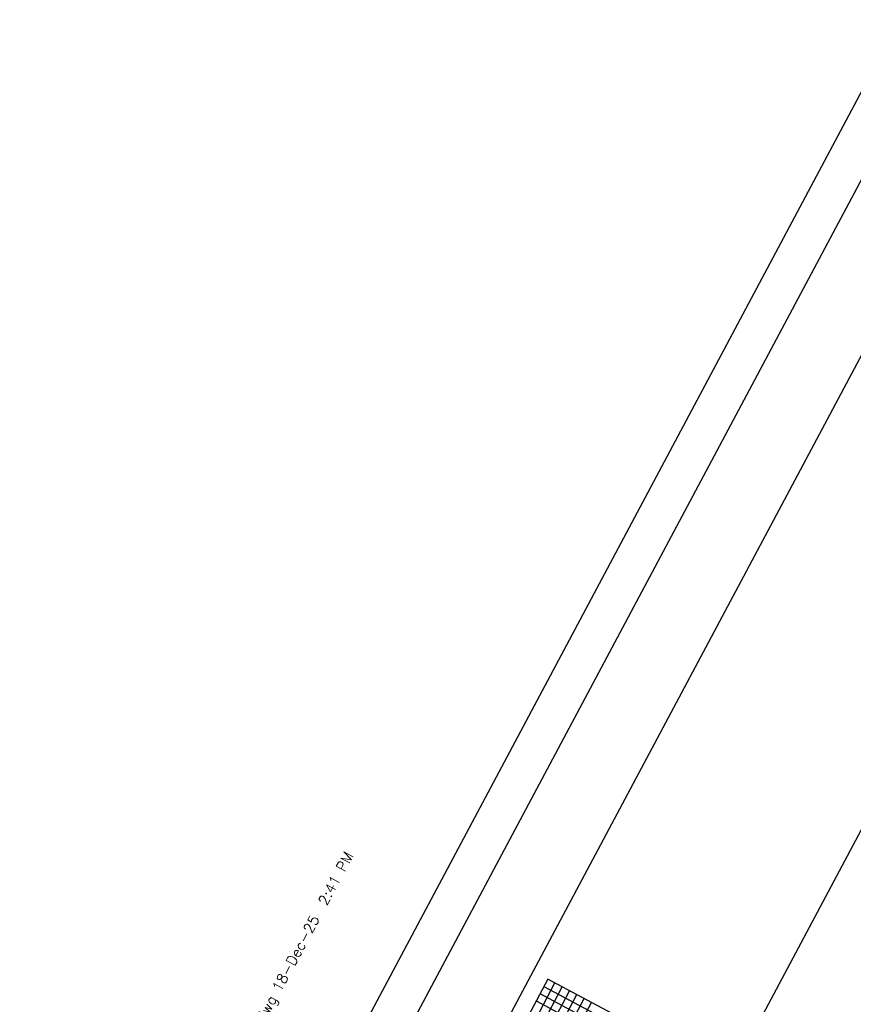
# Model space of a CAD drawing. Header units: feet. Extents: x 2245909 to 2250904, y 437476 to 439602.
# Tile 7 of 13: x 2247271 to 2247473, y 439133 to 439371. Entities that reach past the tile are written whole.
import ezdxf

# ---------------------------------------------------------------- set-up
doc = ezdxf.new("R2010")
doc.units = ezdxf.units.FT
doc.header["$MEASUREMENT"] = 0
doc.layers.add('SH_Border', color=7, linetype='Continuous')
doc.layers.add('SH_Data', color=7, linetype='Continuous')
doc.layers.add('SH_Minor_Grid_Line', color=252, linetype='Continuous', transparency=0.5)
doc.styles.add('DwgStamp', font='romans.shx')

msp = doc.modelspace()

# ---------------------------------------------------------------- linework, layer by layer
at = {"layer": 'SH_Border'}
for p, q in [((2247484.343, 439371.336, 1083.62), (2247277.523, 438982.973, 1083.62)), ((2247488.469, 439357.809, 1083.62), (2247291.049, 438987.099, 1083.62)), ((2247506.122, 439348.408, 1083.62), (2247308.702, 438977.698, 1083.62))]:
    msp.add_line(p, q, dxfattribs=at)
at = {"layer": 'SH_Border', "color": 7, "linetype": 'Continuous', "elevation": 1083.62, "flags": 128}
msp.add_lwpolyline([(2247443.324, 439115.605), (2247553.785, 439323.025)], dxfattribs=at)
at = {"layer": 'SH_Data', "color": 7, "linetype": 'Continuous'}
for p, q in [((2247399.192, 439139.107, 1083.62), (2247314.583, 438980.231, 1083.62)), ((2247822.889, 438913.469, 1083.62), (2247399.192, 439139.107, 1083.62))]:
    msp.add_line(p, q, dxfattribs=at)
at = {"layer": 'SH_Minor_Grid_Line', "color": 252, "linetype": 'Continuous'}
for p, q in [((2247316.348, 438979.291, 1083.62), (2247400.957, 439138.167, 1083.62)), ((2247318.114, 438978.351, 1083.62), (2247402.722, 439137.227, 1083.62)), ((2247319.879, 438977.411, 1083.62), (2247404.487, 439136.287, 1083.62)), ((2247398.251, 439137.342, 1083.62), (2247821.949, 438911.703, 1083.62)), ((2247321.644, 438976.471, 1083.62), (2247406.253, 439135.347, 1083.62)), ((2247323.409, 438975.531, 1083.62), (2247408.018, 439134.406, 1083.62)), ((2247325.175, 438974.591, 1083.62), (2247409.783, 439133.466, 1083.62)), ((2247396.371, 439133.811, 1083.62), (2247820.069, 438908.173, 1083.62)), ((2247397.311, 439135.576, 1083.62), (2247821.009, 438909.938, 1083.62))]:
    msp.add_line(p, q, dxfattribs=at)

# ---------------------------------------------------------------- texts
at = {"layer": 'SH_Border', "color": 7, "linetype": 'Continuous', "style": 'DwgStamp'}
msp.add_text('H:\\CIVPRO\\clients\\Jackson\\Mudbrook Sidewalk\\Plan\\12-18-25\\dwgs\\117553_GP002.dwg 18-Dec-25  2:41 PM', height=2.5, rotation=61.96266, dxfattribs=at).set_placement((2247263.246, 439001.906, 1083.62))

doc.saveas('drawing.dxf')
